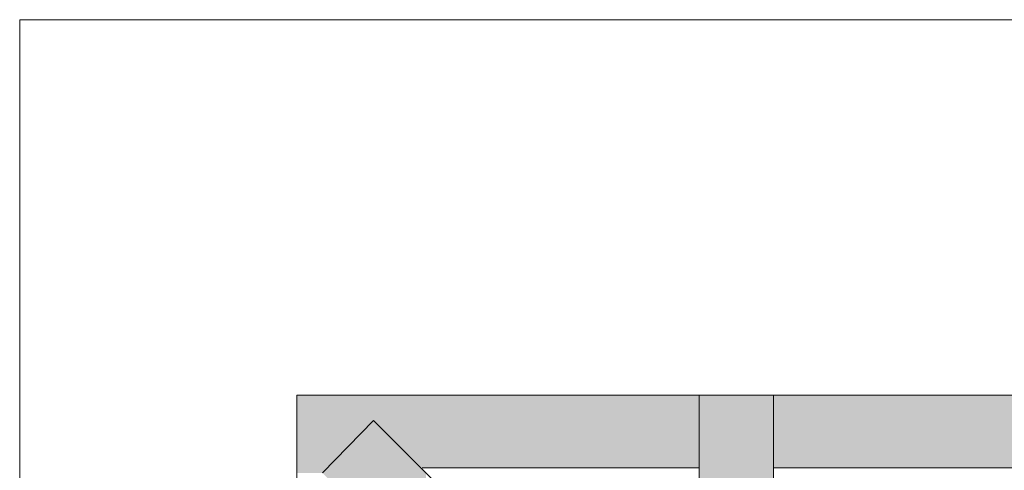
# Model space of a CAD drawing. Extents: x 3940905 to 4145695, y 925352 to 1109797.
# Tile 138 of 256: x 3952782 to 3953174, y 1099680 to 1099860. Entities that reach past the tile are written whole.
import ezdxf

# ---------------------------------------------------------------- set-up
doc = ezdxf.new("R2010")
doc.units = 0
doc.header["$LTSCALE"] = 750
doc.header["$MEASUREMENT"] = 0
doc.layers.add('CKD Equipments', color=252, linetype='CONTINUOUS', lineweight=0)

msp = doc.modelspace()

# ---------------------------------------------------------------- hatches: boundary and pattern name
at = {"layer": 'CKD Equipments', "true_color": 0xffffff}
h = msp.add_hatch(color=7, dxfattribs=at)
h.paths.add_polyline_path([(3952892.34, 1099700), (3953052.61, 1099710.17), (3952892.34, 1099710.17)])
h.paths.add_polyline_path([(3953052.61, 1099700), (3952892.34, 1099700), (3953052.61, 1099710.17)])
at = {"layer": 'CKD Equipments', "true_color": 0x808080}
h = msp.add_hatch(color=8, dxfattribs=at)
h.paths.add_polyline_path([(3953052.61, 1099658.27), (3953082.12, 1099710.17), (3953052.61, 1099710.17)])
h.paths.add_polyline_path([(3953082.12, 1099658.27), (3953052.61, 1099658.27), (3953082.12, 1099710.17)])
at = {"layer": 'CKD Equipments', "true_color": 0xffffff}
h = msp.add_hatch(color=7, dxfattribs=at)
h.paths.add_polyline_path([(3953082.12, 1099700), (3953242.4, 1099710.17), (3953082.12, 1099710.17)])
h.paths.add_polyline_path([(3953242.4, 1099700), (3953082.12, 1099700), (3953242.4, 1099710.17)])
h = msp.add_hatch(color=7, dxfattribs=at)
h.paths.add_polyline_path([(3952892.34, 1099679.14), (3952922.87, 1099700), (3952892.34, 1099700)])
h.paths.add_polyline_path([(3952902.51, 1099679.14), (3952892.34, 1099679.14), (3952922.87, 1099700)])
at = {"layer": 'CKD Equipments', "true_color": 0x808080}
h = msp.add_hatch(color=8, dxfattribs=at)
h.paths.add_polyline_path([(3952902.51, 1099679.14), (3952943.73, 1099679.14), (3952922.87, 1099700)])
h.paths.add_polyline_path([(3952944.24, 1099637.41), (3952902.51, 1099679.14), (3952943.73, 1099679.14)])
at = {"layer": 'CKD Equipments', "true_color": 0xffffff}
h = msp.add_hatch(color=7, dxfattribs=at)
h.paths.add_polyline_path([(3952942.2, 1099681.17), (3953052.61, 1099700), (3952922.87, 1099700)])
h.paths.add_polyline_path([(3953052.61, 1099681.17), (3952942.2, 1099681.17), (3953052.61, 1099700)])
h = msp.add_hatch(color=7, dxfattribs=at)
h.paths.add_polyline_path([(3953082.12, 1099681.17), (3953211.36, 1099700), (3953082.12, 1099700)])
h.paths.add_polyline_path([(3953192.54, 1099681.17), (3953082.12, 1099681.17), (3953211.36, 1099700)])

# ---------------------------------------------------------------- linework, layer by layer
at = {"layer": 'CKD Equipments', "color": 252, "true_color": 0x989898}
for p, q in [((3954331.73, 1099859.76), (3952781.88, 1099859.76)), ((3952781.88, 1099859.76), (3952781.88, 1099019.71))]:
    msp.add_line(p, q, dxfattribs=at)
at = {"layer": 'CKD Equipments', "color": 8, "true_color": 0x808080}
for p, q in [((3952892.34, 1099360.11), (3952892.34, 1099710.17)), ((3952892.34, 1099710.17), (3953242.4, 1099710.17)), ((3953082.12, 1099710.17), (3953052.61, 1099710.17)), ((3953052.61, 1099710.17), (3953052.61, 1099606.38)), ((3953082.12, 1099606.38), (3953082.12, 1099710.17)), ((3952902.51, 1099679.14), (3952922.87, 1099700)), ((3953016.49, 1099606.38), (3952922.87, 1099700)), ((3952942.2, 1099681.17), (3953052.61, 1099681.17)), ((3953082.12, 1099681.17), (3953192.54, 1099681.17))]:
    msp.add_line(p, q, dxfattribs=at)

doc.saveas('drawing.dxf')
